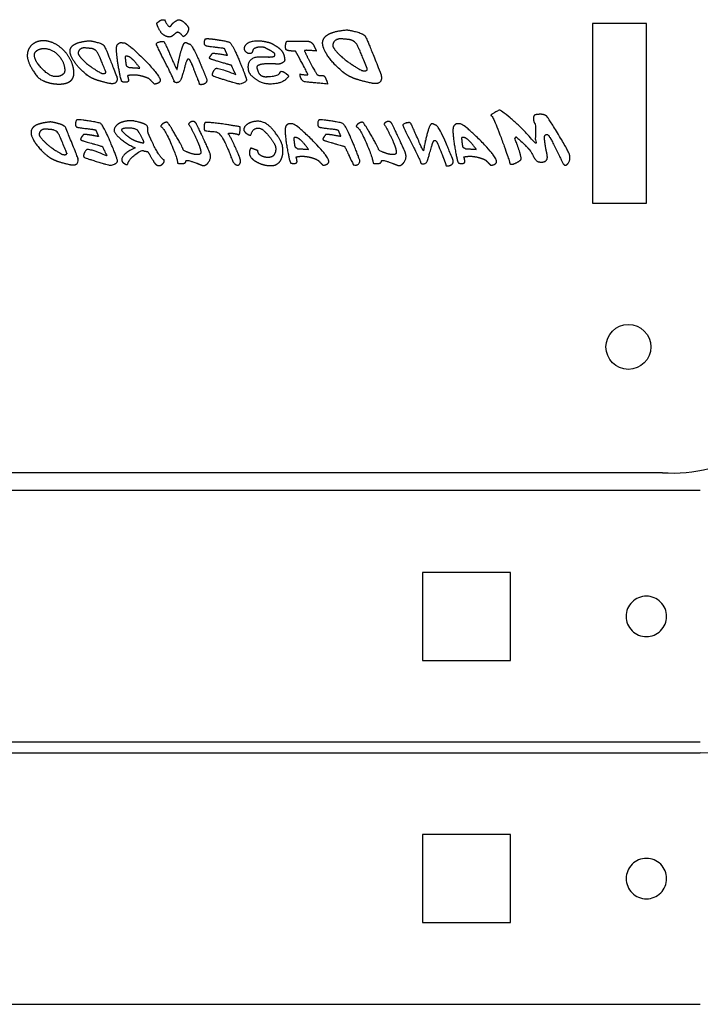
# Model space of a CAD drawing. Header units: millimetres. Extents: x 0 to 600, y 0 to 400.
# Tile 27 of 31: x 129 to 167, y 221 to 276. Entities that reach past the tile are written whole.
import ezdxf

# ---------------------------------------------------------------- set-up
doc = ezdxf.new("R2010")
doc.units = ezdxf.units.MM
doc.header["$MEASUREMENT"] = 0
for name, color, linetype in [('CORTE_L¡SER$CUT', 7, 'Continuous'), ('Default', 7, 'Continuous'), ('EngraveText', 5, 'Continuous')]:
    doc.layers.add(name, color=color, linetype=linetype)

msp = doc.modelspace()

# ---------------------------------------------------------------- linework, layer by layer
at = {"layer": 'CORTE_L¡SER$CUT'}
for p, q in [((164, 276), (161, 276)), ((161, 276), (161, 266)), ((164, 266), (164, 276)), ((161, 266), (164, 266)), ((135.018, 251), (113.546, 251)), ((156.743, 251), (135.018, 251)), ((162.174, 251), (156.743, 251)), ((164.89, 251), (162.174, 251)), ((167, 250), (97, 250)), ((167, 236), (97, 236)), ((97, 235.404), (167, 235.404)), ((97, 221.404), (167, 221.404))]:
    msp.add_line(p, q, dxfattribs=at)
msp.add_circle((162.998, 258.004), 1.25, dxfattribs=at)
for centre, radius, start, end in [((165.465, 259.386), 8.406, 266.0762, 284.0236), ((163.997, 243), 1.125, 89.9985, 180.0015), ((163.997, 243), 1.125, 359.9981, 90.0001), ((163.997, 243), 1.125, 179.9999, 270.0019), ((163.997, 243), 1.125, 269.9996, 0.0004), ((167, 230.404), 5, 359.9999, 89.9997), ((164, 228.404), 1.125, 89.9985, 180.0015), ((164, 228.404), 1.125, 359.9981, 90.0001), ((164, 228.404), 1.125, 179.9999, 270.0019), ((164, 228.404), 1.125, 269.9996, 0.0004)]:
    msp.add_arc(centre, radius, start, end, dxfattribs=at)
at = {"layer": 'Default'}
for points in [[(151.547, 245.45), (151.547, 243), (151.547, 240.55)], [(156.447, 245.45), (153.997, 245.45), (151.547, 245.45)], [(156.447, 240.55), (156.447, 243), (156.447, 245.45)], [(151.547, 240.55), (153.997, 240.55), (156.447, 240.55)], [(151.547, 230.854), (151.547, 228.404), (151.547, 225.954)], [(156.447, 230.854), (153.997, 230.854), (151.547, 230.854)], [(156.447, 225.954), (156.447, 228.404), (156.447, 230.854)], [(151.547, 225.954), (153.997, 225.954), (156.447, 225.954)]]:
    msp.add_open_spline(points, degree=2, dxfattribs=at)
at = {"layer": 'EngraveText'}
for points, knots in [([(136.752, 276.026), (136.831, 276.09), (136.912, 276.155), (136.993, 276.22), (137.084, 276.22), (137.134, 276.22), (137.191, 276.204)], [-5, -5, -5, -4, -4, -3, -3, -2, -2, -2]), ([(138.23, 275.272), (138.044, 275.517), (137.916, 275.517), (137.85, 275.517), (137.711, 275.386), (137.573, 275.256), (137.444, 275.256), (137.32, 275.256), (137.159, 275.355), (136.981, 275.466), (136.848, 275.751), (136.761, 275.943), (136.752, 276.026)], [-11, -11, -11, -10, -10, -9, -9, -8, -8, -7, -7, -6, -6, -5, -5, -5]), ([(137.191, 276.204), (137.353, 275.842), (137.47, 275.842), (137.526, 275.842), (137.579, 275.934)], [-2, -2, -2, -1, -1, 0, 0, 0]), ([(137.579, 275.934), (137.631, 276.026), (137.783, 276.127), (137.921, 276.218), (137.987, 276.218), (137.995, 276.218), (138.003, 276.216)], [-19, -19, -19, -18, -18, -17, -17, -16, -16, -16]), ([(138.003, 276.216), (138.149, 276.189), (138.295, 276.055), (138.442, 275.921), (138.517, 275.769)], [-16, -16, -16, -15, -15, -14, -14, -14]), ([(138.517, 275.769), (138.519, 275.747), (138.519, 275.722), (138.519, 275.611), (138.454, 275.496), (138.375, 275.355), (138.23, 275.272)], [-14, -14, -14, -13, -13, -12, -12, -11, -11, -11]), ([(148.697, 272.685), (148.07, 272.825), (147.727, 272.954), (147.367, 273.093), (147.123, 273.297), (146.3, 273.98), (146.048, 274.621), (145.983, 274.783), (145.983, 274.92), (145.983, 275.247), (146.349, 275.431), (146.648, 275.581), (147.288, 275.648)], [-13, -13, -13, -12, -12, -11, -11, -10, -10, -9, -9, -8, -8, -7, -7, -7]), ([(147.288, 275.648), (147.301, 275.65), (147.315, 275.65), (147.436, 275.65), (147.777, 275.565), (148.26, 275.45), (148.365, 275.284)], [-7, -7, -7, -6, -6, -5, -5, -4, -4, -4]), ([(129.547, 274.223), (129.547, 274.591), (129.807, 274.819), (130.067, 275.047), (130.435, 275.047), (130.861, 275.047), (131.265, 274.77), (131.651, 274.508), (131.896, 274.088), (132.14, 273.667), (132.14, 273.237), (132.14, 272.914), (131.875, 272.758), (131.663, 272.635), (131.309, 272.635), (130.988, 272.635), (130.657, 272.736), (130.261, 272.859), (130.099, 273.065), (129.547, 273.778), (129.547, 274.223)], [-10, -10, -10, -9, -9, -8, -8, -7, -7, -6, -6, -5, -5, -4, -4, -3, -3, -2, -2, -1, -1, 0, 0, 0]), ([(134.097, 272.675), (133.596, 272.786), (133.321, 272.889), (133.034, 273.002), (132.838, 273.164), (132.179, 273.712), (131.977, 274.223), (131.927, 274.352), (131.927, 274.463), (131.927, 274.724), (132.22, 274.872), (132.458, 274.991), (132.971, 275.045)], [-13, -13, -13, -12, -12, -11, -11, -10, -10, -9, -9, -8, -8, -7, -7, -7]), ([(132.786, 274.647), (132.759, 274.651), (132.731, 274.651), (132.632, 274.651), (132.547, 274.611), (132.391, 274.538), (132.375, 274.356)], [-3, -3, -3, -2, -2, -1, -1, 0, 0, 0]), ([(132.971, 275.045), (132.98, 275.047), (132.992, 275.047), (133.089, 275.047), (133.361, 274.979), (133.747, 274.886), (133.832, 274.754)], [-7, -7, -7, -6, -6, -5, -5, -4, -4, -4]), ([(134.822, 272.768), (134.771, 272.792), (134.644, 273.475), (134.514, 274.188), (134.514, 274.571), (134.514, 274.77), (134.557, 274.821), (134.666, 274.946), (134.749, 274.946), (134.759, 274.946), (134.811, 274.942)], [-12, -12, -12, -11, -11, -10, -10, -9, -9, -8, -8, -7, -7, -7]), ([(134.811, 274.942), (134.844, 274.936), (134.872, 274.936), (134.886, 274.936), (134.9, 274.938)], [-7, -7, -7, -6, -6, -5, -5, -5]), ([(134.9, 274.938), (134.903, 274.938), (134.907, 274.938), (135.103, 274.938), (135.919, 274.134), (136.745, 273.32), (136.915, 272.954), (136.941, 272.897), (136.941, 272.847), (136.941, 272.667), (136.622, 272.635)], [-5, -5, -5, -4, -4, -3, -3, -2, -2, -1, -1, 0, 0, 0]), ([(137.713, 272.806), (137.715, 272.808), (137.715, 272.81), (137.715, 272.879), (137.236, 273.813), (136.733, 274.803), (136.733, 274.859), (136.733, 274.938), (136.894, 274.983), (136.991, 275.009), (137.07, 275.009), (137.102, 275.009), (137.131, 275.005)], [-14, -14, -14, -13, -13, -12, -12, -11, -11, -10, -10, -9, -9, -8, -8, -8]), ([(137.131, 275.005), (137.185, 274.999), (137.514, 274.221), (137.842, 273.443), (137.881, 273.443), (137.883, 273.443), (137.887, 273.455)], [-8, -8, -8, -7, -7, -6, -6, -5, -5, -5]), ([(137.887, 273.455), (137.953, 273.879), (138.064, 274.312), (138.19, 274.803), (138.285, 274.912)], [-5, -5, -5, -4, -4, -3, -3, -3]), ([(138.285, 274.912), (138.313, 274.95), (138.353, 274.95), (138.39, 274.95), (138.46, 274.913), (138.531, 274.876), (138.561, 274.872)], [-3, -3, -3, -2, -2, -1, -1, 0, 0, 0]), ([(140.684, 274.249), (140.651, 274.323), (140.619, 274.397), (140.542, 274.571), (140.535, 274.596), (140.528, 274.621), (140.037, 274.678), (139.528, 274.732), (139.475, 274.767), (139.407, 274.811), (139.407, 274.932), (139.407, 275.041), (139.449, 275.136)], [-11, -11, -11, -10, -10, -9, -9, -8, -8, -7, -7, -6, -6, -5, -5, -5]), ([(139.449, 275.136), (139.459, 275.165), (139.57, 275.165), (139.77, 275.165), (140.211, 275.092), (140.601, 275.029), (140.772, 274.979), (140.926, 274.934), (141.326, 273.987), (141.637, 273.251), (141.74, 272.914)], [-5, -5, -5, -4, -4, -3, -3, -2, -2, -1, -1, 0, 0, 0]), ([(142.097, 274.514), (142.077, 274.33), (141.924, 274.33), (141.819, 274.33), (141.726, 274.416), (141.633, 274.502), (141.633, 274.621), (141.633, 274.682), (141.661, 274.74)], [-4, -4, -4, -3, -3, -2, -2, -1, -1, 0, 0, 0]), ([(141.661, 274.74), (141.81, 275.045), (142.372, 275.045), (142.619, 275.045), (142.873, 274.985), (143.102, 274.934), (143.197, 274.872)], [-40, -40, -40, -39, -39, -38, -38, -37, -37, -37]), ([(142.813, 274.635), (142.71, 274.698), (142.548, 274.698), (142.385, 274.698), (142.244, 274.641), (142.104, 274.585), (142.097, 274.514)], [-7, -7, -7, -6, -6, -5, -5, -4, -4, -4]), ([(143.484, 274.694), (143.654, 274.571), (143.743, 274.429), (143.86, 274.247), (143.872, 273.987)], [-36, -36, -36, -35, -35, -34, -34, -34]), ([(144.47, 274.475), (144.424, 274.473), (144.381, 274.473), (144.108, 274.473), (143.981, 274.528), (143.92, 274.554), (143.92, 274.72), (143.92, 274.912), (143.993, 275.019)], [-6, -6, -6, -5, -5, -4, -4, -3, -3, -2, -2, -2]), ([(143.993, 275.019), (144.393, 275.027), (144.686, 275.027), (144.981, 275.027), (145.171, 275.019)], [-2, -2, -2, -1, -1, 0, 0, 0]), ([(146.545, 274.787), (146.545, 274.783), (146.545, 274.779), (146.545, 274.669), (146.811, 274.382), (147.09, 274.083), (147.438, 273.843), (148.07, 273.405), (148.216, 273.38)], [-13, -13, -13, -12, -12, -11, -11, -10, -10, -9, -9, -9]), ([(147.058, 275.151), (147.023, 275.154), (146.989, 275.154), (146.864, 275.154), (146.759, 275.106), (146.565, 275.015), (146.545, 274.787)], [-3, -3, -3, -2, -2, -1, -1, 0, 0, 0]), ([(148.464, 273.496), (147.975, 274.724), (147.884, 274.853), (147.743, 275.047), (147.517, 275.102)], [-6, -6, -6, -5, -5, -4, -4, -4]), ([(131.631, 273.396), (131.631, 273.853), (131.277, 274.234), (130.924, 274.615), (130.469, 274.615), (130.279, 274.615), (130.131, 274.532), (129.947, 274.429), (129.947, 274.257), (129.947, 273.92), (130.37, 273.485), (130.792, 273.051), (131.13, 273.051), (131.321, 273.051), (131.461, 273.128), (131.631, 273.22), (131.631, 273.396)], [-8, -8, -8, -7, -7, -6, -6, -5, -5, -4, -4, -3, -3, -2, -2, -1, -1, 0, 0, 0]), ([(132.375, 274.356), (132.375, 274.353), (132.375, 274.35), (132.375, 274.263), (132.59, 274.033), (132.812, 273.795), (133.091, 273.601), (133.596, 273.251), (133.713, 273.231)], [-13, -13, -13, -12, -12, -11, -11, -10, -10, -9, -9, -9]), ([(133.911, 273.324), (133.521, 274.306), (133.448, 274.409), (133.335, 274.564), (133.153, 274.609)], [-6, -6, -6, -5, -5, -4, -4, -4]), ([(135.007, 274.17), (134.998, 274.166), (134.998, 274.122), (134.998, 274.053), (135.023, 273.87), (135.048, 273.687), (135.048, 273.681), (135.048, 273.645), (135.208, 273.56)], [-5, -5, -5, -4, -4, -3, -3, -2, -2, -1, -1, -1]), ([(135.816, 273.522), (135.598, 273.813), (135.472, 273.946), (135.24, 274.188), (135.084, 274.188), (135.044, 274.188), (135.007, 274.17)], [-8, -8, -8, -7, -7, -6, -6, -5, -5, -5]), ([(139.754, 274.025), (139.693, 274.047), (139.693, 274.094), (139.693, 274.138), (139.76, 274.224), (139.827, 274.31), (139.833, 274.33), (139.839, 274.35), (139.92, 274.35), (140.051, 274.35), (140.377, 274.294), (140.676, 274.241), (140.676, 274.237)], [-18, -18, -18, -17, -17, -16, -16, -15, -15, -14, -14, -13, -13, -12, -12, -12]), ([(144.072, 273.045), (143.781, 272.635), (143.063, 272.635), (142.647, 272.635), (142.257, 272.905), (141.891, 273.162), (141.859, 273.414), (141.847, 273.52), (141.847, 273.582), (141.847, 274.158), (142.512, 274.158), (142.549, 274.158), (142.586, 274.158)], [-18, -18, -18, -17, -17, -16, -16, -15, -15, -14, -14, -13, -13, -12, -12, -12]), ([(142.586, 274.158), (142.942, 274.142), (143.001, 274.142), (143.32, 274.142), (143.33, 274.237)], [-12, -12, -12, -11, -11, -10, -10, -10]), ([(143.33, 274.237), (143.33, 274.244), (143.33, 274.251), (143.33, 274.362), (143.13, 274.475)], [-10, -10, -10, -9, -9, -8, -8, -8]), ([(145.159, 273.15), (145.161, 273.152), (145.161, 273.156), (145.161, 273.237), (144.47, 274.475)], [-8, -8, -8, -7, -7, -6, -6, -6]), ([(145.636, 274.475), (145.278, 274.514), (145.099, 274.514), (144.973, 274.514), (144.973, 274.492), (144.973, 274.491), (144.973, 274.489)], [-22, -22, -22, -21, -21, -20, -20, -19, -19, -19]), ([(144.973, 274.489), (145.093, 274.205), (145.361, 273.703), (145.63, 273.2), (145.684, 273.156), (145.737, 273.111), (145.842, 273.111), (145.924, 273.111), (146.006, 273.111)], [-19, -19, -19, -18, -18, -17, -17, -16, -16, -15, -15, -15]), ([(138.495, 274.025), (138.424, 274.025), (138.297, 273.564), (138.131, 272.96), (138.111, 272.914)], [-20, -20, -20, -19, -19, -18, -18, -18]), ([(139.433, 272.663), (139.339, 272.602), (139.22, 272.602), (139.131, 272.602), (139.131, 272.635), (139.131, 272.681), (138.909, 273.247), (138.691, 273.802), (138.666, 273.839)], [-26, -26, -26, -25, -25, -24, -24, -23, -23, -22, -22, -22]), ([(140.906, 273.681), (140.902, 273.683), (140.382, 273.833), (139.843, 273.989), (139.754, 274.025)], [-20, -20, -20, -19, -19, -18, -18, -18]), ([(143.395, 273.746), (143.326, 273.77), (143.072, 273.77), (142.766, 273.77), (142.562, 273.728), (142.322, 273.675), (142.322, 273.576), (142.322, 273.568), (142.324, 273.56)], [-30, -30, -30, -29, -29, -28, -28, -27, -27, -26, -26, -26]), ([(142.324, 273.56), (142.376, 273.279), (142.498, 273.162), (142.619, 273.043), (142.837, 273.043), (142.865, 273.043), (142.894, 273.045), (143.595, 273.089), (143.635, 273.309), (143.641, 273.346), (143.686, 273.346), (143.775, 273.346), (143.926, 273.237), (144.078, 273.128), (144.078, 273.065), (144.078, 273.051), (144.072, 273.045)], [-26, -26, -26, -25, -25, -24, -24, -23, -23, -22, -22, -21, -21, -20, -20, -19, -19, -18, -18, -18]), ([(143.872, 273.987), (143.872, 273.983), (143.872, 273.98), (143.872, 273.881), (143.726, 273.807), (143.595, 273.738), (143.462, 273.738), (143.421, 273.738), (143.395, 273.746)], [-34, -34, -34, -33, -33, -32, -32, -31, -31, -30, -30, -30]), ([(133.713, 273.231), (133.76, 273.225), (133.796, 273.225), (133.915, 273.225), (133.915, 273.297), (133.915, 273.309), (133.911, 273.324)], [-9, -9, -9, -8, -8, -7, -7, -6, -6, -6]), ([(134.521, 273.071), (134.544, 272.994), (134.544, 272.916), (134.544, 272.655), (134.269, 272.655), (134.192, 272.655), (134.097, 272.675)], [-3, -3, -3, -2, -2, -1, -1, 0, 0, 0]), ([(136.345, 272.914), (136.22, 272.992), (135.988, 273.059), (135.713, 273.138), (135.454, 273.138), (135.276, 273.138), (135.127, 273.099)], [-19, -19, -19, -18, -18, -17, -17, -16, -16, -16]), ([(135.127, 273.099), (135.175, 272.946), (135.175, 272.857), (135.175, 272.816), (135.167, 272.792)], [-16, -16, -16, -15, -15, -14, -14, -14]), ([(139.885, 273.085), (139.857, 273.105), (139.857, 273.162), (139.857, 273.235), (139.905, 273.336), (139.952, 273.437), (140.019, 273.496), (140.037, 273.512), (140.085, 273.512), (140.326, 273.512), (141.144, 273.164)], [-26, -26, -26, -25, -25, -24, -24, -23, -23, -22, -22, -21, -21, -21]), ([(141.383, 272.635), (141.379, 272.633), (141.369, 272.633), (141.264, 272.633), (140.627, 272.831), (139.956, 273.039), (139.885, 273.085)], [-29, -29, -29, -28, -28, -27, -27, -26, -26, -26]), ([(146.259, 272.635), (145.293, 272.729), (145.026, 272.754), (144.846, 272.77), (144.765, 272.982), (144.733, 273.071), (144.723, 273.19)], [-13, -13, -13, -12, -12, -11, -11, -10, -10, -10]), ([(144.723, 273.19), (145.008, 273.144), (145.113, 273.144), (145.149, 273.144), (145.159, 273.15)], [-10, -10, -10, -9, -9, -8, -8, -8]), ([(148.216, 273.38), (148.274, 273.372), (148.319, 273.372), (148.468, 273.372), (148.468, 273.463), (148.468, 273.479), (148.464, 273.496)], [-9, -9, -9, -8, -8, -7, -7, -6, -6, -6]), ([(149.226, 273.18), (149.255, 273.085), (149.255, 272.986), (149.255, 272.659), (148.911, 272.659), (148.816, 272.659), (148.697, 272.685)], [-3, -3, -3, -2, -2, -1, -1, 0, 0, 0]), ([(135.167, 272.792), (135.137, 272.734), (134.998, 272.734), (134.884, 272.734), (134.822, 272.768)], [-14, -14, -14, -13, -13, -12, -12, -12]), ([(138.111, 272.914), (138.028, 272.713), (137.864, 272.713), (137.8, 272.713), (137.755, 272.741), (137.711, 272.768), (137.711, 272.792), (137.711, 272.8), (137.713, 272.806)], [-18, -18, -18, -17, -17, -16, -16, -15, -15, -14, -14, -14]), ([(139.542, 272.887), (139.542, 272.88), (139.542, 272.873), (139.542, 272.74), (139.433, 272.663)], [-28, -28, -28, -27, -27, -26, -26, -26]), ([(141.74, 272.914), (141.746, 272.893), (141.746, 272.877), (141.746, 272.736), (141.383, 272.635)], [-31, -31, -31, -30, -30, -29, -29, -29]), ([(158.453, 270.84), (158.564, 270.728), (159.103, 269.835), (159.665, 268.904), (159.724, 268.694), (159.744, 268.619), (159.744, 268.544), (159.744, 268.378), (159.663, 268.25), (159.582, 268.122), (159.487, 268.122), (159.421, 268.122), (159.376, 268.196), (159.342, 268.247), (158.924, 269.102), (158.564, 269.835), (158.499, 269.835), (158.325, 269.835), (158.325, 269.662), (158.325, 269.619), (158.333, 269.571), (158.349, 269.381), (158.416, 268.991), (158.489, 268.685), (158.489, 268.568), (158.489, 268.32), (158.216, 268.295), (158.164, 268.291), (158.121, 268.291), (157.947, 268.291), (157.84, 268.411), (157.762, 268.503), (157.555, 268.891), (157.472, 269.049), (156.759, 269.702), (156.718, 269.652), (156.676, 269.603), (157.03, 268.718), (157.03, 268.477), (157.03, 268.425), (157.008, 268.411), (156.668, 268.168), (156.482, 268.168), (156.408, 268.168), (156.395, 268.229), (156.359, 268.441), (155.925, 269.615), (155.468, 270.866), (155.369, 270.878), (155.345, 270.882), (155.345, 270.894), (155.345, 270.953), (155.834, 271.193), (156.711, 270.625), (157.82, 269.354), (157.83, 269.769), (157.83, 270.023), (157.83, 270.431), (157.804, 270.431), (157.801, 270.431), (157.798, 270.431), (157.776, 270.431), (157.745, 270.522), (157.715, 270.621), (157.715, 270.72), (157.715, 270.91), (157.836, 270.929), (157.99, 270.953), (158.101, 270.953), (158.342, 270.953), (158.453, 270.84)], [-35, -35, -35, -34, -34, -33, -33, -32, -32, -31, -31, -30, -30, -29, -29, -28, -28, -27, -27, -26, -26, -25, -25, -24, -24, -23, -23, -22, -22, -21, -21, -20, -20, -19, -19, -18, -18, -17, -17, -16, -16, -15, -15, -14, -14, -13, -13, -12, -12, -11, -11, -10, -10, -9, -9, -8, -8, -7, -7, -6, -6, -5, -5, -4, -4, -3, -3, -2, -2, -1, -1, 0, 0, 0]), ([(131.926, 268.154), (131.425, 268.265), (131.15, 268.368), (130.863, 268.481), (130.667, 268.643), (130.008, 269.191), (129.806, 269.702), (129.755, 269.831), (129.755, 269.942), (129.755, 270.203), (130.049, 270.351), (130.287, 270.47), (130.8, 270.524), (130.808, 270.526), (130.821, 270.526), (130.917, 270.526), (131.19, 270.458), (131.576, 270.365), (131.661, 270.233), (131.689, 270.233), (132.35, 268.55), (132.373, 268.473), (132.373, 268.394), (132.373, 268.134), (132.097, 268.134), (132.021, 268.134), (131.926, 268.154)], [-13, -13, -13, -12, -12, -11, -11, -10, -10, -9, -9, -8, -8, -7, -7, -6, -6, -5, -5, -4, -4, -3, -3, -2, -2, -1, -1, 0, 0, 0]), ([(134.563, 268.393), (134.569, 268.372), (134.569, 268.356), (134.569, 268.215), (134.205, 268.114), (134.201, 268.112), (134.191, 268.112), (134.086, 268.112), (133.45, 268.309), (132.779, 268.518), (132.708, 268.564), (132.68, 268.584), (132.68, 268.641), (132.68, 268.714), (132.727, 268.815), (132.775, 268.916), (132.842, 268.975), (132.86, 268.991), (132.908, 268.991), (133.149, 268.991), (133.967, 268.643), (133.741, 269.146), (133.728, 269.16), (133.725, 269.162), (133.205, 269.312), (132.666, 269.468), (132.577, 269.504), (132.516, 269.526), (132.516, 269.573), (132.516, 269.617), (132.583, 269.703), (132.65, 269.789), (132.656, 269.809), (132.662, 269.829), (132.742, 269.829), (132.874, 269.829), (133.199, 269.773), (133.498, 269.72), (133.498, 269.716), (133.502, 269.722), (133.506, 269.728), (133.474, 269.802), (133.442, 269.876), (133.365, 270.05), (133.358, 270.075), (133.351, 270.1), (132.86, 270.157), (132.35, 270.211), (132.298, 270.245), (132.229, 270.29), (132.229, 270.411), (132.229, 270.52), (132.272, 270.615), (132.282, 270.644), (132.393, 270.644), (132.593, 270.644), (133.034, 270.571), (133.424, 270.508), (133.595, 270.458), (133.749, 270.413), (134.149, 269.466), (134.46, 268.73), (134.563, 268.393)], [-31, -31, -31, -30, -30, -29, -29, -28, -28, -27, -27, -26, -26, -25, -25, -24, -24, -23, -23, -22, -22, -21, -21, -20, -20, -19, -19, -18, -18, -17, -17, -16, -16, -15, -15, -14, -14, -13, -13, -12, -12, -11, -11, -10, -10, -9, -9, -8, -8, -7, -7, -6, -6, -5, -5, -4, -4, -3, -3, -2, -2, -1, -1, 0, 0, 0]), ([(135.549, 269.087), (135.092, 269.296), (134.743, 269.583), (134.377, 269.886), (134.377, 270.076), (134.377, 270.104), (134.385, 270.126), (134.468, 270.379), (134.781, 270.502), (135.014, 270.591), (135.304, 270.591), (135.418, 270.591), (135.484, 270.577), (136.192, 270.425), (136.238, 270.272), (136.254, 270.211), (136.258, 270.057), (136.262, 269.918), (136.291, 269.861), (136.45, 269.514), (136.612, 269.166), (136.937, 268.528), (137.151, 268.417), (137.172, 268.409), (137.172, 268.378), (137.172, 268.295), (137.089, 268.202), (136.992, 268.093), (136.877, 268.093), (136.764, 268.093), (136.662, 268.206), (136.618, 268.253), (136.43, 268.58), (136.258, 268.877), (136.238, 268.881), (136.093, 268.893), (135.915, 268.948), (135.181, 268.507), (135.139, 268.196), (135.131, 268.158), (135.09, 268.158), (135.009, 268.158), (134.902, 268.247), (134.801, 268.33), (134.801, 268.405), (134.801, 268.41), (134.801, 268.415), (134.824, 268.752), (135.549, 269.087)], [-24, -24, -24, -23, -23, -22, -22, -21, -21, -20, -20, -19, -19, -18, -18, -17, -17, -16, -16, -15, -15, -14, -14, -13, -13, -12, -12, -11, -11, -10, -10, -9, -9, -8, -8, -7, -7, -6, -6, -5, -5, -4, -4, -3, -3, -2, -2, -1, -1, 0, 0, 0]), ([(138.97, 270.405), (139.311, 269.696), (139.4, 269.5), (139.717, 268.821), (139.738, 268.696), (139.744, 268.659), (139.744, 268.619), (139.744, 268.425), (139.618, 268.261), (139.491, 268.097), (139.35, 268.097), (139.311, 268.097), (139.273, 268.114), (138.622, 268.382), (138.453, 268.382), (138.376, 268.382), (138.374, 268.338), (138.364, 268.208), (138.125, 268.208), (138.022, 268.208), (137.909, 268.233), (137.909, 268.24), (137.909, 268.247), (137.909, 268.483), (137.545, 269.322), (137.161, 270.203), (136.996, 270.26), (136.973, 270.266), (136.973, 270.29), (136.973, 270.34), (137.086, 270.424), (137.198, 270.508), (137.291, 270.508), (137.349, 270.508), (137.38, 270.47), (137.478, 270.349), (137.84, 269.722), (138.214, 269.073), (138.214, 269.003), (138.214, 268.932), (138.517, 268.82), (138.82, 268.708), (139.028, 268.708), (139.204, 268.708), (139.204, 268.839), (139.204, 269.078), (138.887, 269.736), (138.592, 270.349), (138.531, 270.379), (138.521, 270.385), (138.521, 270.397), (138.521, 270.438), (138.594, 270.494), (138.681, 270.553), (138.768, 270.553), (138.897, 270.553), (138.97, 270.405)], [-28, -28, -28, -27, -27, -26, -26, -25, -25, -24, -24, -23, -23, -22, -22, -21, -21, -20, -20, -19, -19, -18, -18, -17, -17, -16, -16, -15, -15, -14, -14, -13, -13, -12, -12, -11, -11, -10, -10, -9, -9, -8, -8, -7, -7, -6, -6, -5, -5, -4, -4, -3, -3, -2, -2, -1, -1, 0, 0, 0]), ([(139.468, 270.494), (139.509, 270.498), (139.57, 270.498), (139.873, 270.498), (140.622, 270.381), (141.006, 270.318), (141.39, 270.256), (141.392, 270.239), (141.392, 270.179), (141.392, 269.813), (141.313, 269.813), (141.307, 269.813), (141.297, 269.819), (141.239, 269.861), (141.004, 269.892), (140.907, 269.902), (140.78, 269.912), (140.768, 269.898), (140.758, 269.892), (140.735, 269.868), (140.729, 269.856), (140.735, 269.851), (140.741, 269.845), (140.742, 269.845), (140.743, 269.845), (140.794, 269.845), (141.117, 269.134), (141.421, 268.473), (141.421, 268.32), (141.421, 268.306), (141.416, 268.295), (141.36, 268.114), (141.255, 268.114), (141.156, 268.114), (140.992, 268.295), (140.851, 268.659), (140.707, 269.023), (140.42, 269.702), (140.264, 269.819), (140.267, 269.821), (140.267, 269.823), (140.267, 269.841), (140.119, 269.965), (139.452, 270.033), (139.42, 270.054), (139.388, 270.076), (139.388, 270.245), (139.388, 270.484), (139.468, 270.494)], [-24, -24, -24, -23, -23, -22, -22, -21, -21, -20, -20, -19, -19, -18, -18, -17, -17, -16, -16, -15, -15, -14, -14, -13, -13, -12, -12, -11, -11, -10, -10, -9, -9, -8, -8, -7, -7, -6, -6, -5, -5, -4, -4, -3, -3, -2, -2, -1, -1, 0, 0, 0]), ([(143.328, 269.253), (143.168, 269.544), (142.923, 269.825), (142.631, 270.162), (142.453, 270.179), (142.426, 270.183), (142.398, 270.183), (142.089, 270.183), (141.99, 269.795), (141.976, 269.791), (141.96, 269.791), (141.893, 269.791), (141.77, 269.872), (141.62, 269.968), (141.592, 270.088), (141.592, 270.262), (141.806, 270.407), (142.04, 270.565), (142.374, 270.565), (142.798, 270.565), (143.188, 270.132), (143.358, 269.944), (143.633, 269.492), (143.774, 269.257), (143.774, 268.928), (143.774, 268.629), (143.655, 268.409), (143.522, 268.166), (143.287, 268.114), (143.196, 268.093), (143.085, 268.093), (142.764, 268.093), (142.435, 268.239), (142.087, 268.393), (141.951, 268.617), (141.907, 268.69), (141.907, 268.793), (141.907, 268.96), (141.99, 269.08), (142.189, 269.001), (142.388, 268.922), (142.384, 268.904), (142.384, 268.888), (142.384, 268.75), (142.552, 268.651), (142.725, 268.55), (142.944, 268.55), (143.162, 268.55), (143.247, 268.657), (143.374, 268.815), (143.374, 269.011), (143.374, 269.13), (143.328, 269.253)], [-26, -26, -26, -25, -25, -24, -24, -23, -23, -22, -22, -21, -21, -20, -20, -19, -19, -18, -18, -17, -17, -16, -16, -15, -15, -14, -14, -13, -13, -12, -12, -11, -11, -10, -10, -9, -9, -8, -8, -7, -7, -6, -6, -5, -5, -4, -4, -3, -3, -2, -2, -1, -1, 0, 0, 0]), ([(146.005, 268.114), (145.867, 268.253), (145.729, 268.393), (145.603, 268.471), (145.371, 268.538), (145.096, 268.617), (144.837, 268.617), (144.66, 268.617), (144.51, 268.578), (144.558, 268.425), (144.558, 268.336), (144.558, 268.295), (144.551, 268.271), (144.52, 268.213), (144.381, 268.213), (144.268, 268.213), (144.205, 268.247), (144.154, 268.271), (144.027, 268.954), (143.898, 269.667), (143.898, 270.05), (143.898, 270.249), (143.94, 270.3), (144.049, 270.425), (144.132, 270.425), (144.142, 270.425), (144.195, 270.421), (144.227, 270.415), (144.255, 270.415), (144.27, 270.415), (144.284, 270.417), (144.287, 270.417), (144.29, 270.417), (144.486, 270.417), (145.302, 269.613), (146.129, 268.799), (146.298, 268.433), (146.325, 268.376), (146.325, 268.326), (146.325, 268.146), (146.005, 268.114)], [-20, -20, -20, -19, -19, -18, -18, -17, -17, -16, -16, -15, -15, -14, -14, -13, -13, -12, -12, -11, -11, -10, -10, -9, -9, -8, -8, -7, -7, -6, -6, -5, -5, -4, -4, -3, -3, -2, -2, -1, -1, 0, 0, 0]), ([(148.045, 268.393), (148.051, 268.368), (148.051, 268.344), (148.051, 268.259), (147.976, 268.189), (147.902, 268.119), (147.809, 268.119), (147.732, 268.119), (147.677, 268.176), (147.223, 269.146), (147.21, 269.16), (147.206, 269.162), (146.687, 269.312), (146.148, 269.468), (146.059, 269.504), (145.998, 269.526), (145.998, 269.573), (145.998, 269.617), (146.065, 269.703), (146.131, 269.789), (146.138, 269.809), (146.144, 269.829), (146.224, 269.829), (146.356, 269.829), (146.681, 269.773), (146.988, 269.718), (146.988, 269.716), (146.988, 269.721), (146.988, 269.726), (146.956, 269.801), (146.924, 269.876), (146.847, 270.05), (146.84, 270.075), (146.833, 270.1), (146.342, 270.157), (145.832, 270.211), (145.78, 270.245), (145.711, 270.29), (145.711, 270.411), (145.711, 270.52), (145.754, 270.615), (145.764, 270.644), (145.875, 270.644), (146.075, 270.644), (146.515, 270.571), (146.905, 270.508), (147.077, 270.458), (147.231, 270.413), (147.631, 269.466), (147.942, 268.73), (148.045, 268.393)], [-25, -25, -25, -24, -24, -23, -23, -22, -22, -21, -21, -20, -20, -19, -19, -18, -18, -17, -17, -16, -16, -15, -15, -14, -14, -13, -13, -12, -12, -11, -11, -10, -10, -9, -9, -8, -8, -7, -7, -6, -6, -5, -5, -4, -4, -3, -3, -2, -2, -1, -1, 0, 0, 0]), ([(149.85, 270.405), (150.191, 269.696), (150.28, 269.5), (150.597, 268.821), (150.617, 268.696), (150.624, 268.659), (150.624, 268.619), (150.624, 268.425), (150.497, 268.261), (150.371, 268.097), (150.229, 268.097), (150.191, 268.097), (150.153, 268.114), (149.502, 268.382), (149.332, 268.382), (149.255, 268.382), (149.253, 268.338), (149.243, 268.208), (149.005, 268.208), (148.902, 268.208), (148.789, 268.233), (148.789, 268.24), (148.789, 268.247), (148.789, 268.483), (148.425, 269.322), (148.041, 270.203), (147.875, 270.26), (147.853, 270.266), (147.853, 270.29), (147.853, 270.34), (147.965, 270.424), (148.077, 270.508), (148.17, 270.508), (148.229, 270.508), (148.259, 270.47), (148.358, 270.349), (148.72, 269.722), (149.094, 269.073), (149.094, 269.003), (149.094, 268.932), (149.397, 268.82), (149.7, 268.708), (149.908, 268.708), (150.084, 268.708), (150.084, 268.839), (150.084, 269.078), (149.767, 269.736), (149.471, 270.349), (149.411, 270.379), (149.401, 270.385), (149.401, 270.397), (149.401, 270.438), (149.474, 270.494), (149.56, 270.553), (149.647, 270.553), (149.777, 270.553), (149.85, 270.405)], [-28, -28, -28, -27, -27, -26, -26, -25, -25, -24, -24, -23, -23, -22, -22, -21, -21, -20, -20, -19, -19, -18, -18, -17, -17, -16, -16, -15, -15, -14, -14, -13, -13, -12, -12, -11, -11, -10, -10, -9, -9, -8, -8, -7, -7, -6, -6, -5, -5, -4, -4, -3, -3, -2, -2, -1, -1, 0, 0, 0]), ([(152.276, 270.351), (152.425, 270.332), (152.852, 269.354), (153.054, 268.861), (153.256, 268.366), (153.256, 268.359), (153.256, 268.352), (153.256, 268.219), (153.147, 268.142), (153.054, 268.081), (152.935, 268.081), (152.846, 268.081), (152.846, 268.114), (152.846, 268.16), (152.623, 268.726), (152.405, 269.281), (152.381, 269.318), (152.355, 269.37), (152.328, 269.421), (152.282, 269.498), (152.209, 269.504), (152.139, 269.504), (152.011, 269.043), (151.845, 268.439), (151.825, 268.393), (151.742, 268.192), (151.579, 268.192), (151.514, 268.192), (151.469, 268.22), (151.425, 268.247), (151.425, 268.271), (151.425, 268.279), (151.427, 268.285), (151.429, 268.287), (151.429, 268.289), (151.429, 268.358), (150.95, 269.292), (150.447, 270.282), (150.447, 270.338), (150.447, 270.417), (150.609, 270.462), (150.706, 270.488), (150.784, 270.488), (150.817, 270.488), (150.845, 270.484), (150.9, 270.478), (151.228, 269.7), (151.557, 268.922), (151.595, 268.922), (151.597, 268.922), (151.601, 268.934), (151.668, 269.358), (151.779, 269.791), (151.904, 270.282), (151.999, 270.391), (152.027, 270.429), (152.068, 270.429), (152.104, 270.429), (152.175, 270.392), (152.246, 270.354), (152.276, 270.351)], [-30, -30, -30, -29, -29, -28, -28, -27, -27, -26, -26, -25, -25, -24, -24, -23, -23, -22, -22, -21, -21, -20, -20, -19, -19, -18, -18, -17, -17, -16, -16, -15, -15, -14, -14, -13, -13, -12, -12, -11, -11, -10, -10, -9, -9, -8, -8, -7, -7, -6, -6, -5, -5, -4, -4, -3, -3, -2, -2, -1, -1, 0, 0, 0]), ([(155.342, 268.114), (155.204, 268.253), (155.066, 268.393), (154.94, 268.471), (154.708, 268.538), (154.433, 268.617), (154.174, 268.617), (153.997, 268.617), (153.847, 268.578), (153.895, 268.425), (153.895, 268.336), (153.895, 268.295), (153.888, 268.271), (153.857, 268.213), (153.718, 268.213), (153.605, 268.213), (153.542, 268.247), (153.491, 268.271), (153.364, 268.954), (153.235, 269.667), (153.235, 270.05), (153.235, 270.249), (153.277, 270.3), (153.386, 270.425), (153.469, 270.425), (153.479, 270.425), (153.532, 270.421), (153.564, 270.415), (153.592, 270.415), (153.607, 270.415), (153.621, 270.417), (153.624, 270.417), (153.627, 270.417), (153.823, 270.417), (154.639, 269.613), (155.466, 268.799), (155.635, 268.433), (155.662, 268.376), (155.662, 268.326), (155.662, 268.146), (155.342, 268.114)], [-20, -20, -20, -19, -19, -18, -18, -17, -17, -16, -16, -15, -15, -14, -14, -13, -13, -12, -12, -11, -11, -10, -10, -9, -9, -8, -8, -7, -7, -6, -6, -5, -5, -4, -4, -3, -3, -2, -2, -1, -1, 0, 0, 0]), ([(130.204, 269.835), (130.22, 270.017), (130.376, 270.09), (130.461, 270.13), (130.56, 270.13), (130.588, 270.13), (130.614, 270.126), (130.96, 270.094), (130.982, 270.088), (131.164, 270.043), (131.277, 269.888), (131.35, 269.785), (131.74, 268.803), (131.744, 268.788), (131.744, 268.776), (131.744, 268.704), (131.625, 268.704), (131.588, 268.704), (131.542, 268.71), (131.425, 268.73), (130.919, 269.08), (130.641, 269.274), (130.418, 269.512), (130.204, 269.742), (130.204, 269.829), (130.204, 269.832), (130.204, 269.835)], [0, 0, 0, 1, 1, 2, 2, 3, 3, 4, 4, 5, 5, 6, 6, 7, 7, 8, 8, 9, 9, 10, 10, 11, 11, 12, 12, 13, 13, 13]), ([(136.04, 269.385), (136.036, 269.368), (135.996, 269.368), (135.893, 269.368), (135.661, 269.446), (135.43, 269.524), (135.325, 269.597), (135.171, 269.702), (135.018, 269.831), (134.791, 270.019), (134.791, 270.088), (134.791, 270.094), (134.795, 270.1), (134.832, 270.183), (135.179, 270.183), (135.549, 270.183), (135.696, 270.048), (135.731, 270.011), (135.886, 269.726), (136.04, 269.443), (136.04, 269.391), (136.04, 269.388), (136.04, 269.385)], [0, 0, 0, 1, 1, 2, 2, 3, 3, 4, 4, 5, 5, 6, 6, 7, 7, 8, 8, 9, 9, 10, 10, 11, 11, 11]), ([(145.199, 269.001), (144.895, 269.02), (144.591, 269.039), (144.431, 269.124), (144.431, 269.16), (144.431, 269.166), (144.406, 269.349), (144.381, 269.532), (144.381, 269.601), (144.381, 269.645), (144.391, 269.649), (144.427, 269.667), (144.468, 269.667), (144.623, 269.667), (144.856, 269.425), (144.981, 269.292), (145.199, 269.001)], [0, 0, 0, 1, 1, 2, 2, 3, 3, 4, 4, 5, 5, 6, 6, 7, 7, 8, 8, 8]), ([(154.536, 269.001), (154.232, 269.02), (153.928, 269.039), (153.768, 269.124), (153.768, 269.16), (153.768, 269.166), (153.743, 269.349), (153.718, 269.532), (153.718, 269.601), (153.718, 269.645), (153.728, 269.649), (153.764, 269.667), (153.805, 269.667), (153.96, 269.667), (154.193, 269.425), (154.318, 269.292), (154.536, 269.001)], [0, 0, 0, 1, 1, 2, 2, 3, 3, 4, 4, 5, 5, 6, 6, 7, 7, 8, 8, 8])]:
    msp.add_open_spline(points, degree=2, knots=knots, dxfattribs=at)
for points in [[(148.365, 275.284), (148.4, 275.284), (149.226, 273.18)], [(133.153, 274.609), (133.131, 274.615), (132.786, 274.647)], [(133.832, 274.754), (133.861, 274.754), (134.521, 273.071)], [(138.561, 274.872), (138.711, 274.853), (139.137, 273.875)], [(143.13, 274.475), (142.972, 274.554), (142.813, 274.635)], [(143.197, 274.872), (143.338, 274.783), (143.484, 274.694)], [(145.171, 275.019), (145.361, 275.011), (145.486, 274.793)], [(145.486, 274.793), (145.563, 274.635), (145.636, 274.475)], [(147.517, 275.102), (147.488, 275.11), (147.058, 275.151)], [(140.676, 274.237), (140.68, 274.243), (140.684, 274.249)], [(135.208, 273.56), (135.512, 273.541), (135.816, 273.522)], [(138.614, 273.942), (138.568, 274.019), (138.495, 274.025)], [(138.666, 273.839), (138.64, 273.891), (138.614, 273.942)], [(139.137, 273.875), (139.339, 273.382), (139.542, 272.887)], [(141.144, 273.164), (140.918, 273.667), (140.906, 273.681)], [(146.006, 273.111), (146.097, 273.105), (146.186, 272.869)], [(136.622, 272.635), (136.484, 272.774), (136.345, 272.914)], [(146.186, 272.869), (146.226, 272.77), (146.259, 272.635)]]:
    msp.add_open_spline(points, degree=2, dxfattribs=at)

doc.saveas('drawing.dxf')
